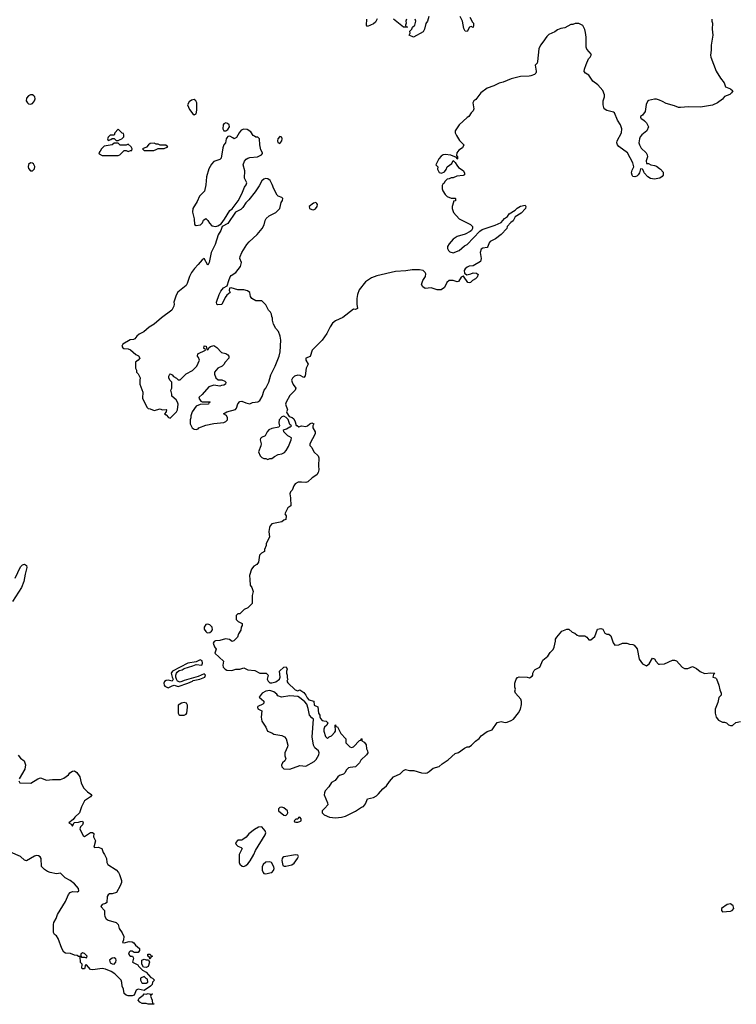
# Model space of a CAD drawing. Header units: inches. Extents: x 2396598 to 2566999, y 262085 to 451979.
# Tile 77 of 256: x 2403581 to 2410769, y 364869 to 374745. Entities that reach past the tile are written whole.
import ezdxf

# ---------------------------------------------------------------- set-up
doc = ezdxf.new("R2010")
doc.units = ezdxf.units.IN
doc.header["$MEASUREMENT"] = 0
for name, color, linetype in [('C4306', 7, 'Continuous'), ('C4307', 7, 'Continuous'), ('C4316', 7, 'Continuous'), ('C4317', 7, 'Continuous')]:
    doc.layers.add(name, color=color, linetype=linetype)

msp = doc.modelspace()

# ---------------------------------------------------------------- linework, layer by layer
at = {"layer": 'C4306', "color": 5}
for points, elevation in [([(2406294.7, 370000), (2406291.3, 369990), (2406298, 369950), (2406302, 369870), (2406272, 369850), (2406242, 369790), (2406252.7, 369767.3), (2406251.3, 369730), (2406230, 369725.2), (2406210, 369706.6), (2406111.9, 369688.1), (2406093.3, 369666.7), (2406086.4, 369650), (2406081.6, 369610), (2406086, 369554), (2406052, 369490), (2406052, 369470), (2406038, 369430), (2406038, 369410), (2406007.5, 369392.5), (2405987.3, 369372.7), (2405975.2, 369304.8), (2405958.5, 369281.5), (2405930, 369262), (2405906.4, 369233.6), (2405884.7, 369170), (2405891.3, 369130), (2405891.6, 369071.6), (2405911.3, 369050), (2405922, 369010), (2405912, 368970), (2405912, 368890), (2405870, 368846), (2405834, 368830), (2405790, 368786), (2405770, 368786), (2405752.7, 368767.3), (2405754, 368730), (2405774, 368710), (2405814, 368690), (2405812, 368670), (2405802, 368650), (2405799.6, 368620.4), (2405776.9, 368583.1), (2405764.7, 368550), (2405730, 368515.3), (2405710.9, 368509.1), (2405687, 368527), (2405644.5, 368535.5), (2405590, 368517.2), (2405544.9, 368515.1), (2405530.6, 368509.4), (2405520.7, 368490), (2405534.4, 368454.4), (2405550.6, 368430), (2405538, 368390), (2405624.7, 368310), (2405618.7, 368270), (2405622.8, 368250), (2405641.3, 368230), (2405660.6, 368220.6), (2405710, 368218), (2405750, 368231.3), (2405790, 368231.3), (2405830, 368242.8), (2405870, 368222), (2405938.5, 368218.5), (2405990, 368191), (2406054, 368190), (2406074, 368170), (2406064.7, 368130), (2406072, 368110), (2406090, 368092), (2406110, 368092), (2406150, 368104.7), (2406188, 368130), (2406195.3, 368150), (2406188.7, 368211.3), (2406230, 368251), (2406253.4, 368253.4), (2406264.7, 368230), (2406258, 368210), (2406258, 368190), (2406264.7, 368170), (2406264.7, 368144.7), (2406271.3, 368130), (2406262, 368110), (2406271.6, 368091.6), (2406343.6, 368023.6), (2406370, 368014), (2406390, 368022), (2406430, 367996), (2406450.6, 367970.6), (2406463.5, 367943.5), (2406482.8, 367922.8), (2406532, 367910), (2406534, 367870), (2406571, 367851), (2406578, 367790), (2406590.8, 367770), (2406591, 367751), (2406596.9, 367736.9), (2406616.9, 367716.9), (2406631, 367711), (2406654, 367710), (2406672.7, 367692.7), (2406662, 367670), (2406638, 367650), (2406631, 367630), (2406631, 367610), (2406650, 367554), (2406670, 367534), (2406686, 367550), (2406710, 367562), (2406743.1, 367596.9), (2406748.7, 367610), (2406746, 367670), (2406750, 367672), (2406754, 367654), (2406770, 367652), (2406803.5, 367583.5), (2406854, 367530), (2406854, 367490), (2406894, 367450), (2406910, 367444.7), (2406930, 367452), (2406990, 367514), (2407002, 367518), (2407010, 367534), (2407014, 367530), (2407014, 367510), (2407036.9, 367496.9), (2407050, 367482), (2407056, 367470), (2407058.8, 367430), (2407070.4, 367410.4), (2407072.7, 367390), (2407060.7, 367370), (2407002, 367318), (2406990.4, 367289.6), (2406951, 367250), (2406894.6, 367245.4), (2406880.4, 367239.6), (2406858.5, 367221.5), (2406842.8, 367190), (2406830, 367177.2), (2406790, 367164), (2406771.3, 367150), (2406746.4, 367113.6), (2406710, 367094), (2406681.6, 367050), (2406646.7, 367010), (2406637.6, 366990), (2406636.4, 366970), (2406667.3, 366890), (2406671, 366870), (2406643.6, 366836.4), (2406614, 366810), (2406614, 366790), (2406634, 366770), (2406690, 366746), (2406750, 366738.8), (2406810, 366744.7), (2406850, 366756), (2406950, 366806), (2407010, 366846), (2407030, 366851.3), (2407050, 366878), (2407070, 366930.8), (2407130, 366943.8), (2407159.3, 366960.7), (2407180.9, 366979.1), (2407224, 367030), (2407260.5, 367059.5), (2407290, 367104.7), (2407329.3, 367150.7), (2407398.5, 367181.5), (2407430, 367214), (2407450, 367224), (2407490, 367214.4), (2407534.4, 367214.4), (2407611.1, 367191.1), (2407650, 367186), (2407670, 367191), (2407690, 367202.8), (2407730, 367238.8), (2407790, 367254.8), (2407818, 367282), (2407879.7, 367320.3), (2407950, 367382.8), (2407984, 367396), (2408042, 367438), (2408070, 367451), (2408088.7, 367451.3), (2408113.6, 367466.4), (2408152.5, 367507.5), (2408190, 367536), (2408210, 367561), (2408270, 367604), (2408319, 367621), (2408370, 367694.8), (2408410, 367704), (2408450, 367694), (2408470, 367697.3), (2408510, 367714), (2408534, 367730), (2408586.3, 367793.7), (2408604, 367830), (2408614.6, 367874.6), (2408614.6, 367905.4), (2408609.1, 367929.1), (2408554, 367990), (2408549, 368010), (2408555.3, 368030), (2408548.7, 368050), (2408548.7, 368090), (2408562, 368130), (2408573.6, 368146.4), (2408590, 368154.8), (2408671, 368151), (2408695.3, 368144.7), (2408720.4, 368159.6), (2408728, 368170), (2408728, 368190), (2408743.2, 368216.8), (2408752.9, 368227.1), (2408798, 368250), (2408830, 368322), (2408880.2, 368359.8), (2408903.2, 368396.8), (2408932.5, 368427.5), (2408942, 368450), (2408955.3, 368510), (2408955.3, 368530), (2408970, 368552), (2409018, 368610), (2409070.9, 368630.9), (2409090.8, 368630.8), (2409122, 368602), (2409151, 368591), (2409174, 368570), (2409190, 368564.7), (2409250, 368564.7), (2409271.1, 368551.1), (2409290, 368524.7), (2409310, 368524.7), (2409350, 368558), (2409378, 368630), (2409410, 368638), (2409430, 368632), (2409450, 368592), (2409470, 368582), (2409490, 368582), (2409510, 368564.7), (2409533.2, 368493.2), (2409550, 368471), (2409590, 368474.8), (2409629.4, 368490.6), (2409670, 368490.8), (2409699, 368481), (2409730, 368478.8), (2409744.7, 368470), (2409774, 368434), (2409796, 368330), (2409830, 368284.7), (2409870, 368264.7), (2409895.5, 368284.5), (2409930, 368342), (2409950, 368334), (2409962, 368310), (2409990, 368281), (2409999.8, 368279.8), (2410000, 368279.8)], 80), ([(2403537.2, 369142.8), (2403590, 369257.3), (2403610, 369278), (2403630, 369282.8), (2403651.1, 369271.1), (2403654, 369250), (2403636.7, 369183.3), (2403624.4, 369110), (2403598.9, 369050), (2403510, 368909)], 60), ([(2403566.3, 367366.3), (2403590, 367337.3), (2403624.7, 367310), (2403639.1, 367270), (2403632.1, 367227.9), (2403574.8, 367130)], 60), ([(2403571.3, 367110), (2403582, 367090), (2403693.6, 367086.4), (2403762, 367130), (2403790, 367141), (2403850, 367118), (2403910, 367124.9), (2403990, 367124.7), (2404023.1, 367136.9), (2404070, 367171.3), (2404084, 367190), (2404110, 367206), (2404130, 367210.7), (2404153.2, 367193.2), (2404186, 367150), (2404198.8, 367090), (2404220.4, 367040.4), (2404260.4, 367000.4), (2404304.7, 366970), (2404291.3, 366950), (2404230.7, 366909.3), (2404201, 366850), (2404182, 366790), (2404135.3, 366744.7), (2404118.8, 366721.2), (2404074, 366690), (2404096.9, 366676.9), (2404110, 366654), (2404128.4, 366691.6), (2404170, 366694), (2404190, 366702.8), (2404210, 366704.7), (2404218.8, 366690), (2404210, 366668), (2404192, 366650), (2404184.7, 366630), (2404218, 366558), (2404230, 366551.3), (2404290, 366591), (2404310.9, 366590.9), (2404323.6, 366583.6), (2404322.8, 366550), (2404340.7, 366510), (2404326, 366446), (2404330, 366442), (2404370, 366444), (2404404.7, 366430), (2404418.8, 366390), (2404433.4, 366370), (2404450.8, 366330), (2404456, 366290), (2404466, 366270), (2404550, 366217.3), (2404574, 366190), (2404584, 366170), (2404602.8, 366110), (2404601, 366090), (2404590, 366058), (2404552, 365990), (2404510, 365978), (2404483.6, 365976.4), (2404470, 365968), (2404458, 365950), (2404454.8, 365890), (2404440.7, 365879.3), (2404410, 365868.7), (2404396, 365850), (2404430.6, 365810.6), (2404430.4, 365770), (2404434.9, 365750), (2404447.5, 365727.5), (2404470, 365712.7), (2404548.3, 365688.3), (2404570.3, 365670.3), (2404579.1, 365630), (2404610, 365586), (2404626, 365550), (2404623.6, 365516.4), (2404614, 365490), (2404630, 365484.7), (2404680.2, 365499.8), (2404710, 365496), (2404726.4, 365486.4), (2404743.5, 365463.5), (2404782, 365430), (2404782, 365410), (2404770, 365388), (2404730, 365388), (2404710, 365402), (2404690, 365402), (2404678, 365390), (2404672, 365370), (2404690, 365352), (2404714, 365350), (2404719.6, 365339.6), (2404722, 365330), (2404714, 365290), (2404764.7, 365264.7), (2404772, 365250), (2404814, 365210), (2404851.1, 365191.1), (2404898, 365138), (2404914, 365130), (2404934, 365110), (2404914, 365090), (2404910, 365066), (2404894, 365050), (2404830, 365006), (2404770, 365021.2), (2404750.7, 365009.3), (2404730, 364962), (2404710, 364954), (2404670, 364954), (2404650, 364959), (2404630, 364978), (2404622, 365022), (2404609.5, 365050), (2404606.8, 365086.8), (2404599, 365110), (2404535.5, 365175.5), (2404498, 365198), (2404442.5, 365222.5), (2404410, 365227), (2404315.3, 365215.3), (2404290, 365218), (2404250, 365266), (2404238, 365262), (2404234, 365230), (2404230, 365226), (2404210, 365226), (2404206, 365230), (2404208, 365270), (2404189.6, 365289.6), (2404187.3, 365347.3), (2404172.7, 365347.3), (2404158, 365358), (2404130, 365362.7), (2404090, 365377.2), (2404042, 365382), (2404024, 365390), (2404002.7, 365430), (2403967.5, 365527.5), (2403950, 365554), (2403929.5, 365569.5), (2403921.2, 365590), (2403920.9, 365670), (2403924.5, 365690), (2403947, 365730), (2403961.6, 365770), (2404041, 365899), (2404070, 365970.5), (2404088.6, 365991.4), (2404110, 366001.3), (2404162.7, 365997.3), (2404173.8, 366006.2), (2404169.6, 366030), (2404130, 366078.3), (2404087, 366110), (2404036, 366136), (2403990, 366182.7), (2403950, 366176.2), (2403886, 366190), (2403860.2, 366200.2), (2403830, 366222), (2403801.2, 366250), (2403796, 366330), (2403786.6, 366346.6), (2403770, 366357.2), (2403750, 366360.9), (2403730, 366354.5), (2403650, 366309.2), (2403630, 366313.2), (2403589.6, 366349.6), (2403490, 366395.6)], 60)]:
    msp.add_lwpolyline(points, dxfattribs=dict(at, elevation=elevation))
for points, elevation in [([(2405470, 368682), (2405450, 368678), (2405431.3, 368650), (2405431, 368630), (2405447.1, 368607.1), (2405459.1, 368599.1), (2405470, 368594), (2405490, 368597.3), (2405505.2, 368610), (2405514, 368626), (2405512, 368652), (2405490, 368674)], 80), ([(2405390, 368322.9), (2405350, 368304), (2405266.8, 368290), (2405114, 368210), (2405101.3, 368190), (2405110, 368151.3), (2405121, 368130), (2405112, 368110), (2405070, 368120.4), (2405050, 368118.3), (2405034.5, 368105.5), (2405026.5, 368090), (2405028.9, 368070), (2405038.2, 368058.2), (2405070, 368042.6), (2405110, 368063.8), (2405130, 368068.2), (2405170, 368057.1), (2405268.7, 368090), (2405314, 368110), (2405322, 368118), (2405388, 368130), (2405438.4, 368150), (2405446.6, 368170), (2405430, 368184.5), (2405370, 368158), (2405230, 368116), (2405190, 368099.5), (2405164, 368110), (2405152.7, 368130), (2405148.9, 368148.9), (2405146, 368170), (2405152.7, 368190), (2405159.3, 368200.7), (2405182, 368218), (2405210, 368224.9), (2405230, 368237.3), (2405317.2, 368262.8), (2405350, 368278.8), (2405409.1, 368270.9), (2405414.7, 368290), (2405410, 368312.3)], 80), ([(2406090, 368016), (2406050, 368009.7), (2406014, 367990), (2405982, 367950), (2406030, 367911), (2406030.7, 367890), (2406019.8, 367880.2), (2405970, 367855.3), (2405966, 367850), (2405970, 367834), (2406010, 367814), (2406004.9, 367750), (2406010.8, 367710), (2406051, 367650), (2406067.3, 367607.3), (2406110, 367592), (2406130, 367578.8), (2406210, 367564), (2406238, 367550), (2406252.8, 367532.8), (2406270.8, 367469.2), (2406266.8, 367450), (2406241, 367390), (2406242, 367362), (2406252, 367330), (2406242, 367310), (2406218, 367290), (2406206, 367266), (2406212, 367250), (2406230, 367232), (2406290, 367226), (2406390, 367264.7), (2406450, 367256), (2406535.1, 367304.9), (2406555.1, 367324.9), (2406582.7, 367370), (2406585.2, 367390), (2406579, 367410), (2406542.5, 367442.5), (2406529.5, 367469.5), (2406514, 367550), (2406528, 367730), (2406510, 367742), (2406489.6, 367769.6), (2406476.5, 367836.5), (2406460.2, 367880.2), (2406442, 367902), (2406386.3, 367946.3), (2406370, 367955.3), (2406290, 367961.2), (2406206, 367950), (2406170, 367964), (2406160.7, 367980.7), (2406130, 368003.7)], 80), ([(2405230, 367895.6), (2405204.7, 367890), (2405171.3, 367870), (2405171, 367850), (2405171.3, 367790), (2405176.9, 367776.9), (2405188.7, 367768.7), (2405230, 367767.8), (2405250, 367779.3), (2405256.9, 367790), (2405266, 367850), (2405265.6, 367870), (2405256, 367890)], 80), ([(2406210, 366846), (2406190, 366841.2), (2406178.8, 366830), (2406178.8, 366810), (2406230, 366765.5), (2406250, 366762), (2406265.4, 366774.6), (2406271.8, 366788.2), (2406267, 366810), (2406230, 366839.5)], 80), ([(2406390, 366746), (2406378, 366742), (2406372.7, 366727.3), (2406350, 366726), (2406334, 366710), (2406338, 366698), (2406350, 366694), (2406370, 366694), (2406390, 366702), (2406406, 366710), (2406406, 366730)], 80), ([(2406010, 366649), (2405975.3, 366644.7), (2405936.9, 366623.1), (2405879.8, 366580.2), (2405853.2, 366546.8), (2405819.8, 366520.2), (2405810, 366514), (2405770, 366514.5), (2405746.4, 366490), (2405751, 366470), (2405770, 366454.8), (2405802, 366442), (2405811.3, 366430), (2405782, 366370), (2405782, 366290), (2405790, 366274), (2405812.7, 366252.7), (2405830, 366252), (2405850, 366262), (2405870, 366278), (2405891.8, 366308.2), (2405929, 366370), (2405946, 366410), (2406044, 366570), (2406048.7, 366590), (2406042, 366610)], 80), ([(2406349.4, 366369.4), (2406231.8, 366348.2), (2406219.3, 366340.7), (2406212.7, 366330), (2406211.8, 366310), (2406222, 366262), (2406234.6, 366254.6), (2406250, 366254.6), (2406310, 366269.1), (2406334.5, 366285.5), (2406367.3, 366330), (2406377, 366350), (2406370, 366364)], 80), ([(2406090, 366298), (2406050, 366295.3), (2406022, 366270), (2406012.7, 366247.3), (2406012.7, 366212.7), (2406022, 366190), (2406030, 366182), (2406050, 366178), (2406090, 366186), (2406110, 366192), (2406128, 366210), (2406134, 366230), (2406130, 366246), (2406106, 366290)], 80), ([(2404210, 365386), (2404194, 365370), (2404194, 365350), (2404202, 365342), (2404230, 365342), (2404250, 365334), (2404258, 365350), (2404230, 365378)], 60), ([(2404530, 365333.2), (2404510, 365332.3), (2404480.7, 365310), (2404490, 365286), (2404510, 365274), (2404530, 365270.8), (2404546, 365290), (2404549.3, 365310), (2404545.2, 365325.2)], 60), ([(2404886, 365326), (2404882, 365342), (2404866, 365350), (2404868, 365372), (2404890, 365372), (2404898, 365358), (2404912, 365350), (2404898, 365342), (2404890, 365326)], 60), ([(2404850, 365314), (2404874, 365314), (2404882, 365290), (2404870, 365248), (2404850, 365238), (2404822, 365242), (2404807.3, 365272.7), (2404806, 365310), (2404830, 365322)], 60), ([(2404830, 365146), (2404794, 365130), (2404792, 365110), (2404805.4, 365085.4), (2404810, 365082), (2404850, 365082), (2404866, 365090), (2404862, 365122), (2404850, 365126)], 60), ([(2404890, 364972), (2404910, 364974), (2404912, 364970), (2404898, 364962), (2404894, 364950), (2404911.3, 364910), (2404914, 364874), (2404926, 364874), (2404930, 364868.7), (2404871.1, 364868.9), (2404850, 364878), (2404810, 364878), (2404786, 364890), (2404768, 364910), (2404778, 364930), (2404821.2, 364958.8), (2404830, 364974), (2404850, 364972), (2404870, 364978)], 60)]:
    msp.add_lwpolyline(points, close=True, dxfattribs=dict(at, elevation=elevation))
at = {"layer": 'C4307', "color": 5}
for points, elevation in [([(2407165.7, 374754.3), (2407150, 374721.6), (2407130, 374705.1), (2407070, 374676), (2407059.5, 374690), (2407062, 374750)], 60), ([(2407462.8, 374750), (2407454.8, 374730), (2407458, 374710), (2407452, 374690), (2407454, 374674), (2407466, 374674), (2407471, 374669), (2407431.6, 374668.4), (2407332.3, 374750)], 60), ([(2407683.8, 374776.2), (2407670.3, 374730), (2407654, 374706), (2407641.3, 374650), (2407630, 374623.7), (2407530, 374568.7), (2407488, 374590), (2407498, 374610), (2407495.3, 374630), (2407515.3, 374650), (2407522, 374670), (2407543.7, 374690), (2407553.6, 374730), (2407546.6, 374750)], 60), ([(2408097.3, 374770), (2408121.6, 374721.6), (2408132.2, 374710), (2408133, 374687), (2408130, 374668), (2408110, 374678), (2408091.6, 374668.4), (2408070, 374628), (2408048.9, 374628.9), (2408035.3, 374655.3), (2408022.9, 374730), (2407998, 374778)], 60), ([(2410000, 373156.2), (2409950, 373144.5), (2409910, 373152), (2409882.7, 373170), (2409844, 373210), (2409842, 373222), (2409827.3, 373247.3), (2409810, 373248), (2409803.5, 373236.5), (2409798.8, 373210), (2409786, 373190), (2409770, 373175.6), (2409750, 373169.3), (2409732, 373172), (2409724, 373184), (2409719.7, 373210), (2409725.1, 373234.9), (2409741.2, 373270), (2409732.3, 373310), (2409678, 373410), (2409592.3, 373472.3), (2409576.2, 373490), (2409569.7, 373509.7), (2409573, 373530), (2409617.7, 373610), (2409619.7, 373650), (2409607.3, 373690), (2409578.8, 373738.8), (2409549.1, 373809.1), (2409539, 373819), (2409470, 373834), (2409444, 373850), (2409434, 373890), (2409434, 373910), (2409435.3, 373930), (2409448.7, 373970), (2409448.7, 373990), (2409430, 374034), (2409382, 374090), (2409329, 374130), (2409289, 374190), (2409255.3, 374210), (2409244, 374224), (2409245.2, 374250), (2409263.3, 374296.7), (2409286.8, 374353.2), (2409302, 374370), (2409315.3, 374395.3), (2409269.1, 374449.1), (2409262, 374470), (2409262, 374570), (2409258, 374618), (2409250, 374646), (2409230, 374686), (2409190, 374708), (2409152.7, 374707.3), (2409130, 374698), (2409110, 374698), (2409050, 374662), (2409010, 374655.3), (2408976.9, 374643.1), (2408950, 374622), (2408890, 374598), (2408870, 374578), (2408830, 374518), (2408804.7, 374490), (2408787.5, 374452.5), (2408775.3, 374324.7), (2408770.9, 374309.1), (2408752, 374290), (2408762.8, 374230), (2408761, 374219), (2408758, 374210), (2408743.5, 374196.5), (2408710, 374181.2), (2408690, 374177.2), (2408605.2, 374174.8), (2408510, 374152.7), (2408430, 374117.2), (2408390.7, 374109.3), (2408336.8, 374083.2), (2408270, 374059.3), (2408206.8, 374010), (2408155.2, 373944.8), (2408138, 373930), (2408126, 373910), (2408138, 373850), (2408131, 373830), (2408111, 373810), (2408086.8, 373773.2), (2408070, 373764), (2407990, 373689), (2407950.8, 373630), (2407950.8, 373610), (2407962.5, 373582.5), (2407994.4, 373534.4), (2408034.8, 373490), (2408022, 373458), (2407985.4, 373434.6), (2407966, 373410), (2407962, 373382), (2407972, 373370), (2407974, 373350), (2407970, 373346), (2407962, 373362), (2407905.6, 373385.6), (2407850, 373393.2), (2407830, 373389), (2407810, 373375.3), (2407786, 373350), (2407754, 373290), (2407774, 373270), (2407772.7, 373247.3), (2407790, 373212), (2407813.6, 373206.4), (2407842, 373218), (2407858, 373242), (2407868.7, 373270), (2407917.2, 373302.8), (2407930, 373334), (2407950, 373314), (2407964.5, 373284.5), (2407982.5, 373262.5), (2408030, 373231), (2408042, 373210), (2408042, 373190), (2408030, 373182), (2407965.4, 373174.6), (2407930, 373158), (2407910, 373158), (2407890, 373148), (2407870, 373146), (2407850, 373126), (2407836.9, 373103.1), (2407825.4, 373094.6), (2407819.6, 373080.4), (2407818, 373050), (2407827.1, 373027.1), (2407850, 372992), (2407870, 372972), (2407910, 372954), (2407950, 372954), (2407954, 372950), (2407951.1, 372928.9), (2407934, 372926), (2407934, 372914), (2407918, 372870), (2407918, 372850), (2407931.1, 372811.1), (2407990, 372746), (2408102, 372690), (2408122, 372670), (2408122, 372650), (2408112, 372630), (2408099.8, 372620.2), (2408050, 372595.3), (2407970, 372568.7), (2407930, 372542), (2407890, 372498), (2407872, 372470), (2407872, 372450), (2407882, 372430), (2407896.9, 372416.9), (2407930, 372406), (2407988, 372430), (2408043.2, 372476.8), (2408070, 372491.3), (2408196.4, 372623.6), (2408220.2, 372639.8), (2408350, 372684), (2408409.4, 372710.6), (2408445.2, 372750), (2408473.2, 372770), (2408490, 372796), (2408550, 372834), (2408570, 372854), (2408606, 372874), (2408650, 372884.7), (2408658.8, 372870), (2408655.5, 372850), (2408610, 372803.7), (2408550, 372769), (2408530, 372729), (2408508.3, 372711.7), (2408471.3, 372670), (2408466, 372650), (2408410, 372589), (2408354.6, 372545.4), (2408301.1, 372518.9), (2408291.8, 372508.2), (2408278, 372470), (2408270, 372461.3), (2408227.9, 372452.1), (2408210, 372442), (2408198.5, 372410), (2408210.6, 372349.4), (2408202, 372318), (2408130, 372274.5), (2408090, 372271.1), (2408070, 372264), (2408050, 372245.1), (2408040.9, 372230), (2408041.7, 372201.7), (2408066.4, 372186.4), (2408105.1, 372194.9), (2408130, 372207.3), (2408163.5, 372203.5), (2408181, 372190), (2408170, 372162), (2408153.7, 372146.3), (2408122, 372130), (2408102, 372110), (2408090, 372104), (2408078, 372110), (2408033.6, 372173.6), (2408030, 372174), (2408010, 372161.2), (2407982, 372118), (2407970, 372115.3), (2407930, 372129), (2407890, 372128.7), (2407866, 372110), (2407841, 372059), (2407810, 372035.3), (2407770, 372034), (2407710, 372054), (2407650, 372048.7), (2407625.6, 372065.6), (2407613.2, 372090), (2407624, 372130), (2407653.2, 372170), (2407654.6, 372194.6), (2407648.7, 372210), (2407630, 372228.7), (2407590, 372237.2), (2407516.5, 372236.5), (2407454.4, 372225.6), (2407350, 372218), (2407163.4, 372176.6), (2407110, 372157.2), (2407050, 372117.2), (2406985.8, 372034.2), (2406970.7, 371990), (2406964, 371950), (2406962, 371890), (2406970.8, 371849.2), (2406950, 371839), (2406930, 371841.2), (2406822, 371758), (2406750, 371723.7), (2406719.3, 371700.7), (2406694.6, 371665.4), (2406663.4, 371596.6), (2406615.5, 371530), (2406513.4, 371430), (2406493.4, 371366.6), (2406452, 371350), (2406451.3, 371330), (2406476, 371290), (2406456, 371250), (2406446.4, 371173.6), (2406430, 371155.3), (2406394.8, 371174.8), (2406370, 371180.7), (2406339.1, 371170), (2406318.9, 371150), (2406309.2, 371130), (2406312.9, 371110), (2406324.5, 371084.5), (2406352, 371050), (2406344.7, 371030), (2406290, 370974), (2406254, 370910), (2406247.3, 370890), (2406266, 370830), (2406258, 370810), (2406261, 370801), (2406285.4, 370765.4), (2406314.4, 370754.4), (2406330, 370742), (2406346, 370710), (2406354, 370674), (2406366, 370674), (2406382, 370662), (2406409.3, 370670.7), (2406450, 370664.7), (2406468.9, 370671.1), (2406490, 370692), (2406510, 370702), (2406531.6, 370691.6), (2406522, 370670), (2406522, 370650), (2406544.7, 370610), (2406544.7, 370590), (2406492, 370490), (2406492.7, 370472.7), (2406510, 370454), (2406532, 370410), (2406576, 370370), (2406581, 370350), (2406578, 370270), (2406581, 370230), (2406576.8, 370203.2), (2406562, 370178), (2406514, 370150), (2406470, 370108), (2406450, 370102), (2406407.5, 370107.5), (2406374.4, 370105.6), (2406346, 370090), (2406330.8, 370070), (2406314, 370026), (2406298, 370010), (2406294.7, 370000)], 80), ([(2410000, 373936.9), (2409970, 373948.7), (2409950, 373948.7), (2409890, 373935.3), (2409882, 373930), (2409866.4, 373893.6), (2409855.5, 373824.5), (2409830, 373788), (2409810, 373775.3), (2409807.3, 373767.3), (2409814, 373750), (2409826.8, 373746.8), (2409850, 373731.3), (2409870, 373711), (2409887.7, 373670), (2409873.4, 373630), (2409822, 373590), (2409806, 373570), (2409797.1, 373550), (2409792.7, 373510), (2409797.1, 373490), (2409816.5, 373456.5), (2409864, 373410), (2409876.3, 373390), (2409878.8, 373370), (2409866, 373330), (2409870, 373302), (2409890, 373301), (2409910.5, 373290.5), (2409950, 373283.8), (2409970, 373274.9), (2410000, 373252.8)], 80)]:
    msp.add_lwpolyline(points, dxfattribs=dict(at, elevation=elevation))
at = {"layer": 'C4307', "color": 5, "elevation": 80}
for points in [[(2403710, 373992), (2403690, 373991.8), (2403670, 373980.5), (2403650, 373957), (2403645.2, 373930), (2403658.4, 373910), (2403670, 373901.7), (2403690, 373898), (2403710, 373903), (2403729.6, 373930), (2403737.6, 373950), (2403731.8, 373970), (2403722, 373982)], [(2405330, 373944), (2405303.5, 373936.5), (2405279.8, 373920.2), (2405264.7, 373890), (2405283.6, 373843.6), (2405319.6, 373799.6), (2405330, 373792), (2405350, 373802), (2405356.5, 373836.5), (2405357.2, 373910), (2405348.7, 373930)], [(2404570, 373646), (2404534, 373610), (2404530, 373586), (2404490, 373586), (2404470, 373566), (2404462, 373550), (2404470, 373534), (2404496.4, 373543.6), (2404510, 373554), (2404530, 373554), (2404550, 373534), (2404570, 373534), (2404590, 373542), (2404606, 373550), (2404626, 373570), (2404626, 373590), (2404622, 373602), (2404610, 373606)], [(2405830, 373646), (2405804.4, 373635.6), (2405782.8, 373610), (2405756.9, 373563.1), (2405731.3, 373548.7), (2405720.4, 373560.4), (2405690, 373577.2), (2405670, 373573.2), (2405658.5, 373561.5), (2405650.8, 373550), (2405646, 373510), (2405630.5, 373489.5), (2405619.8, 373460.2), (2405603, 373357), (2405590, 373342.7), (2405530, 373324), (2405504.1, 373295.9), (2405477.3, 373250), (2405453.4, 373170), (2405446.8, 373090), (2405434.4, 373025.6), (2405383.6, 372976.4), (2405359.8, 372920.2), (2405318.8, 372850), (2405315.3, 372815.3), (2405332.7, 372747.3), (2405334, 372690), (2405350, 372682), (2405393.6, 372686.4), (2405413.6, 372706.4), (2405425.6, 372734.4), (2405450, 372751.3), (2405470, 372731), (2405483.8, 372703.8), (2405510, 372676), (2405549.1, 372670.9), (2405570, 372678), (2405602, 372698), (2405637.2, 372742.8), (2405687.5, 372832.5), (2405712.1, 372847.9), (2405771.4, 372928.6), (2405810, 372998), (2405835.1, 373064.9), (2405853.2, 373090), (2405859, 373110), (2405836.2, 373156.2), (2405839.6, 373230), (2405822.4, 373290), (2405834.7, 373325.2), (2405854.3, 373345.7), (2405870, 373354.4), (2405890, 373361.1), (2405966, 373370), (2406006, 373390), (2406016.4, 373403.6), (2406018, 373410), (2406000.4, 373440.4), (2405988.7, 373490), (2405986, 373550), (2405970, 373566), (2405950, 373566), (2405938, 373578), (2405923.1, 373583.1), (2405900.4, 373620.4), (2405864, 373644)], [(2405650, 373711), (2405630, 373701.3), (2405622.4, 373690), (2405619.6, 373650), (2405630, 373630.5), (2405650, 373630.4), (2405670, 373644), (2405686.6, 373670), (2405682, 373690), (2405665.4, 373705.4)], [(2406190, 373572), (2406172, 373550), (2406165.7, 373530), (2406172.2, 373512.2), (2406190, 373504.6), (2406209.7, 373530), (2406213.7, 373550), (2406210, 373566)], [(2404570, 373506), (2404530, 373506), (2404510, 373488.7), (2404430, 373478), (2404402, 373450), (2404390, 373426), (2404374, 373410), (2404378, 373398), (2404410, 373382), (2404570, 373382), (2404586, 373390), (2404630, 373434), (2404650, 373434), (2404670, 373422), (2404694, 373434), (2404706, 373434), (2404708, 373450), (2404698, 373470), (2404670, 373495.3), (2404650, 373486), (2404610, 373486), (2404590, 373488)], [(2404930, 373508), (2404890, 373502), (2404872, 373490), (2404852.7, 373467.3), (2404814, 373450), (2404830, 373434), (2404927.3, 373432.7), (2404950, 373442), (2404970, 373452), (2405030, 373452), (2405066, 373470), (2405047.3, 373487.3), (2404990, 373488), (2404970, 373498), (2404950, 373498)], [(2403690, 373309.6), (2403668.7, 373291.3), (2403665.7, 373270), (2403670, 373251.3), (2403690, 373230.4), (2403710, 373228.8), (2403730.8, 373249.2), (2403733.3, 373273.3), (2403719.5, 373299.5), (2403710, 373306)], [(2406048, 373152), (2406030, 373145.2), (2406010, 373129), (2405982.8, 373077.2), (2405942.6, 373017.4), (2405880.3, 372939.7), (2405850, 372909), (2405818.7, 372861.3), (2405798, 372842), (2405746, 372814), (2405670, 372701.2), (2405610.9, 372669.1), (2405598, 372630), (2405573, 372587), (2405541.6, 372490), (2405500.4, 372410), (2405480.7, 372310), (2405470, 372282), (2405430, 372348.7), (2405410, 372335.3), (2405372.2, 372287.8), (2405334.8, 372250), (2405304, 372210), (2405284, 372170), (2405262, 372098), (2405250, 372078), (2405168.3, 372011.7), (2405150, 371982), (2405127.7, 371910), (2405131.3, 371890), (2405127.3, 371870), (2405108, 371832), (2405004.9, 371755.1), (2404930, 371689.3), (2404878.3, 371661.7), (2404826, 371614), (2404780.5, 371590), (2404757.1, 371570), (2404737, 371543), (2404723.4, 371536.6), (2404690, 371534.3), (2404616.3, 371490), (2404606, 371470), (2404614.9, 371454.9), (2404626.4, 371446.4), (2404670, 371442.8), (2404692.5, 371432.5), (2404747.3, 371387.3), (2404773.2, 371373.2), (2404784.7, 371350), (2404771.1, 371328.9), (2404742, 371310), (2404742, 371250), (2404754, 371230), (2404754, 371210), (2404770, 371194), (2404791.1, 371151.1), (2404784.7, 371130), (2404784.7, 371090), (2404818, 371010), (2404812, 370950), (2404856.9, 370856.9), (2404870, 370844.7), (2404890, 370842), (2404930, 370824.7), (2404990, 370842), (2405010, 370832), (2405050, 370834), (2405054, 370830), (2405052, 370810), (2405034, 370790), (2405050, 370782), (2405074.4, 370754.4), (2405090, 370747.3), (2405154, 370810), (2405163.7, 370830), (2405169.5, 370890), (2405164.5, 370910), (2405151.5, 370931.5), (2405108.7, 370970), (2405108.7, 370990), (2405098, 371030), (2405106, 371050), (2405106, 371110), (2405090, 371126), (2405078, 371150), (2405078, 371170), (2405086, 371190), (2405091.6, 371191.6), (2405110, 371182), (2405124.7, 371164.7), (2405154, 371150), (2405170, 371134), (2405190, 371134), (2405250, 371192), (2405314.6, 371225.4), (2405358, 371270), (2405386, 371330), (2405376.4, 371356.4), (2405366, 371370), (2405367.3, 371392.7), (2405446, 371430), (2405442, 371442), (2405428.4, 371448.4), (2405430, 371472), (2405451.1, 371471.1), (2405458, 371438), (2405470, 371434), (2405483.1, 371456.9), (2405494.6, 371465.4), (2405530, 371478), (2405558, 371458), (2405606.4, 371406.4), (2405650, 371398), (2405670, 371382), (2405678, 371370), (2405678, 371350), (2405642, 371310), (2405630, 371286), (2405611.6, 371268.4), (2405570, 371248), (2405534, 371210), (2405534, 371190), (2405550, 371154), (2405572.7, 371132.7), (2405610, 371132), (2405639.8, 371119.8), (2405650.6, 371110), (2405644.7, 371090), (2405630, 371079), (2405604, 371076), (2405590, 371069.3), (2405530, 371079), (2405477.3, 371062.7), (2405413.2, 370986.8), (2405381, 370959), (2405378, 370950), (2405398.8, 370918.8), (2405410, 370911), (2405490, 370911), (2405491.6, 370908.4), (2405478, 370902), (2405474, 370890), (2405390, 370885.2), (2405351.3, 370870), (2405311.3, 370810), (2405298, 370770), (2405298, 370750), (2405291, 370730), (2405290.8, 370690), (2405310, 370651.3), (2405330, 370638), (2405350, 370636), (2405370, 370642), (2405378, 370650), (2405450, 370677.3), (2405527, 370693), (2405630, 370704.9), (2405650, 370713.4), (2405664.5, 370730), (2405666.6, 370750), (2405654.8, 370774.8), (2405626, 370790), (2405658, 370810), (2405746, 370834), (2405757.2, 370850), (2405770, 370892), (2405790, 370916), (2405810, 370918.8), (2405850, 370900.7), (2405890, 370891), (2405916.4, 370903.6), (2405970, 370910.6), (2405990, 370924), (2406013.3, 370966.7), (2406032.1, 371027.9), (2406049.4, 371050.6), (2406081.2, 371110), (2406098.9, 371181.1), (2406145.2, 371270), (2406184, 371370), (2406194.6, 371414.6), (2406199, 371530), (2406195.3, 371570), (2406178, 371618), (2406149.1, 371649.1), (2406128.7, 371690), (2406118, 371730), (2406118, 371750), (2406108.9, 371768.9), (2406108, 371790), (2406098, 371810), (2406078, 371830), (2406050, 371886), (2406010, 371926), (2405950, 371926), (2405909.1, 371949.1), (2405898, 371970), (2405888.9, 372008.9), (2405864.7, 372024.7), (2405830, 372034), (2405770, 372036), (2405703, 372057), (2405686.8, 372053.2), (2405684, 372030), (2405691, 372010), (2405659.2, 371980.8), (2405642.5, 371957.5), (2405610.2, 371889.8), (2405564.4, 371884.4), (2405557.2, 371890), (2405554, 371910), (2405582, 371990), (2405598, 372022), (2405624.9, 372055.1), (2405663.1, 372076.9), (2405677.4, 372130), (2405693.3, 372166.7), (2405702.4, 372177.6), (2405750, 372210.6), (2405796.2, 372270), (2405805.2, 372310), (2405788.7, 372350), (2405794, 372370), (2405809.4, 372410), (2405859.5, 372490), (2405882, 372518), (2405964.5, 372590), (2406012.3, 372650), (2406033.8, 372686.2), (2406042, 372730), (2406052.3, 372750), (2406084, 372776), (2406149, 372810), (2406189, 372850), (2406204, 372910), (2406219, 372930), (2406222, 372950), (2406210, 372962), (2406175.5, 372975.5), (2406165.1, 372985.1), (2406130, 373048.7), (2406113.1, 373093.1), (2406092.1, 373132.1), (2406070, 373149)], [(2406550.9, 372910.9), (2406530, 372904), (2406484.9, 372870), (2406488.8, 372850), (2406510, 372840.2), (2406530, 372838.3), (2406550, 372848.8), (2406564, 372870), (2406569.6, 372890), (2406562.7, 372902.7)], [(2406230, 370768.7), (2406210, 370761.2), (2406183.8, 370730), (2406181.6, 370701.6), (2406186, 370670), (2406182, 370658), (2406110, 370645.2), (2406081, 370630), (2406064, 370610), (2406044.7, 370570), (2406007.1, 370552.9), (2405996.8, 370543.2), (2405993, 370530), (2406002, 370490), (2406001, 370470), (2405978, 370410), (2405992, 370370), (2406010, 370352), (2406030, 370342), (2406050, 370342), (2406070, 370334), (2406090, 370342), (2406110, 370342), (2406136, 370364), (2406174.8, 370385.2), (2406210, 370390.4), (2406237.2, 370402.8), (2406255.6, 370424.4), (2406277.5, 370462.5), (2406304, 370530), (2406308, 370550), (2406285.2, 370565.2), (2406270, 370569.2), (2406229.2, 370610), (2406228.9, 370631.1), (2406258, 370642), (2406290, 370662), (2406298, 370662), (2406306, 370670), (2406290, 370686), (2406274, 370734), (2406255.3, 370755.3)]]:
    msp.add_lwpolyline(points, close=True, dxfattribs=at)
at = {"layer": 'C4316', "color": 5, "elevation": 80}
msp.add_lwpolyline([(2410000, 368279.8), (2410050, 368284), (2410130, 368320.7), (2410150, 368320.7), (2410170, 368313.4), (2410224.9, 368250), (2410250, 368238.4), (2410281.5, 368238.5), (2410330, 368257.3), (2410370, 368238.4), (2410407.5, 368207.5), (2410450, 368188.5), (2410514.4, 368194.4), (2410554, 368190), (2410542, 368178), (2410534, 368150), (2410562, 368142), (2410570, 368134), (2410594.9, 368070), (2410602.8, 368022.8), (2410618, 367990), (2410618, 367970), (2410595.3, 367944.7), (2410583.5, 367896.5), (2410558, 367830), (2410558, 367790), (2410566.8, 367750), (2410590, 367718), (2410630, 367698), (2410650, 367698), (2410670, 367691.3), (2410691, 367671), (2410710, 367664.7), (2410730, 367664.7), (2410765.6, 367694.4), (2410810, 367704)], dxfattribs=at)
msp.add_lwpolyline([(2410710, 365877), (2410678.8, 365870), (2410621.6, 365830), (2410619.5, 365810), (2410630, 365795.5), (2410710, 365803), (2410728.7, 365810), (2410744, 365830), (2410736.6, 365856.6)], close=True, dxfattribs=at)
at = {"layer": 'C4317', "color": 5, "elevation": 80}
for points in [[(2410524.7, 374750), (2410524.7, 374730), (2410531.1, 374708.9), (2410526.8, 374650), (2410534.8, 374590), (2410518.8, 374490), (2410518, 374438), (2410510.8, 374390), (2410514.8, 374370), (2410568.5, 374228.5), (2410610, 374158), (2410646.8, 374110), (2410662, 374070), (2410712, 374050), (2410734, 374030), (2410722, 374010), (2410705.4, 373994.6), (2410650, 373975.3), (2410630.7, 373949.3), (2410582, 373910), (2410530, 373889.3), (2410470, 373876), (2410408.9, 373868.9), (2410290, 373872.3), (2410210, 373862.9), (2410190, 373864.5), (2410150, 373882), (2410065.8, 373905.8), (2410030, 373925.2), (2410000, 373936.9)], [(2410000, 373252.8), (2410010, 373245.5), (2410035.3, 373215.3), (2410034.4, 373185.6), (2410026.6, 373173.4), (2410003.1, 373156.9), (2410000, 373156.2)]]:
    msp.add_lwpolyline(points, dxfattribs=at)

doc.saveas('drawing.dxf')
